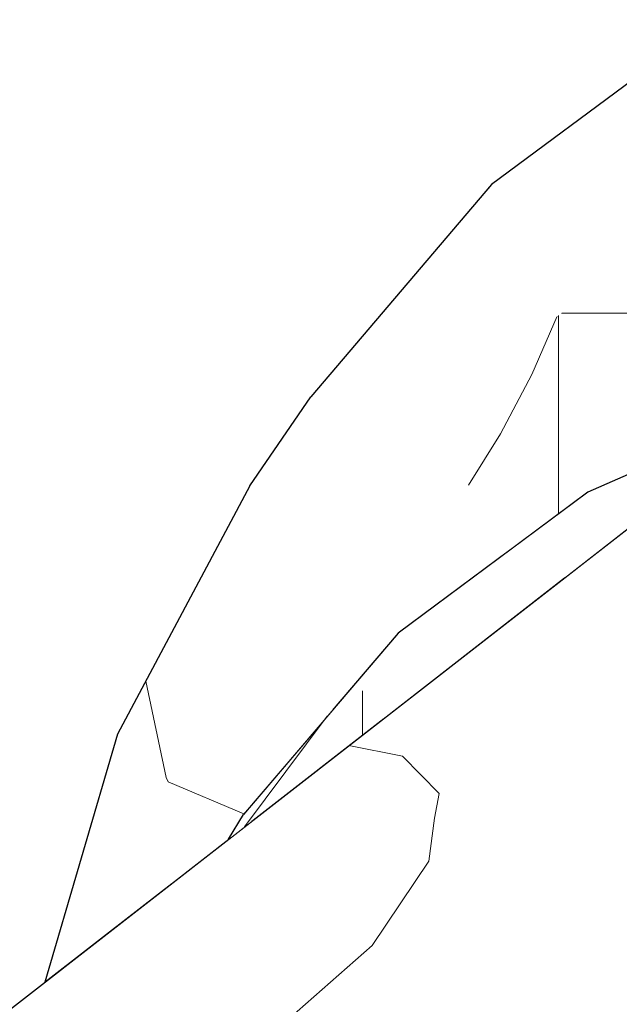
# Model space of a CAD drawing. Header units: millimetres. Extents: x -36478 to 31050, y -14811 to 11827.
# Tile 61 of 217: x -18933 to -18892, y 7422 to 7489. Entities that reach past the tile are written whole.
import ezdxf

# ---------------------------------------------------------------- set-up
doc = ezdxf.new("R2010")
doc.units = ezdxf.units.MM
doc.header["$MEASUREMENT"] = 0
doc.linetypes.add('Wipeout_Contour', pattern=[1000, 0, -1000])
doc.layers.add('Nové_Konstrukce - krov', color=7, linetype='Continuous')
doc.layers.add('Nové_Výplně - Povrchové', color=7, linetype='Continuous')

# ---------------------------------------------------------------- blocks, each defined once
blk = doc.blocks.new('výplň_2815_1', base_point=(0, 0))
at = {"color": 254, "linetype": 'Wipeout_Contour', "lineweight": 0, "ltscale": 81335.819536}
blk.add_wipeout([(-18931.342, 7423.362), (-18926.96, 7426.769), (-18925.213, 7432.715), (-18926.385, 7440.227)], dxfattribs=at).dxf.layer = 'Nové_Výplně - Povrchové'
blk = doc.blocks.new('výplň_2816_1', base_point=(0, 0))
at = {"color": 254, "linetype": 'Wipeout_Contour', "lineweight": 0, "ltscale": 60993.467634}
blk.add_wipeout([(-18926.96, 7426.769), (-18922.695, 7430.087), (-18925.213, 7432.715)], dxfattribs=at).dxf.layer = 'Nové_Výplně - Povrchové'
blk = doc.blocks.new('*X5635')
at = {"layer": 'Nové_Výplně - Povrchové', "color": 21, "linetype": 'Continuous', "lineweight": 20, "true_color": 0xffaaaa}
blk.add_line((-18917.79, 7434.812), (-18922.938, 7436.991), dxfattribs=at)
blk = doc.blocks.new('výplň_2817_1', base_point=(0, 0))
at = {"color": 254, "linetype": 'Wipeout_Contour', "lineweight": 0, "ltscale": 121967.848609}
blk.add_wipeout([(-18916.69, 7448.73), (-18925.213, 7432.715), (-18922.695, 7430.087), (-18918.845, 7433.081), (-18917.829, 7434.767), (-18911.741, 7441.902)], dxfattribs=at).dxf.layer = 'Nové_Výplně - Povrchové'
at = {"layer": 'Nové_Výplně - Povrchové', "color": 21, "linetype": 'Continuous', "lineweight": 20, "true_color": 0xffaaaa}
blk.add_blockref('*X5635', (0, 0), dxfattribs=at)
blk = doc.blocks.new('*X5637')
at = {"layer": 'Nové_Výplně - Povrchové', "color": 21, "linetype": 'Continuous', "lineweight": 20, "true_color": 0xffaaaa}
for p, q in [((-18923.091, 7437.279), (-18924.461, 7443.843)), ((-18922.938, 7436.991), (-18923.091, 7437.279))]:
    blk.add_line(p, q, dxfattribs=at)
blk = doc.blocks.new('výplň_2818_1', base_point=(0, 0))
at = {"color": 254, "linetype": 'Wipeout_Contour', "lineweight": 0, "ltscale": 81333.298679}
blk.add_wipeout([(-18926.385, 7440.227), (-18925.213, 7432.715), (-18916.69, 7448.73), (-18917.385, 7457.138)], dxfattribs=at).dxf.layer = 'Nové_Výplně - Povrchové'
at = {"layer": 'Nové_Výplně - Povrchové', "color": 21, "linetype": 'Continuous', "lineweight": 20, "true_color": 0xffaaaa}
blk.add_blockref('*X5637', (0, 0), dxfattribs=at)
blk = doc.blocks.new('výplň_2819_1', base_point=(0, 0))
at = {"color": 254, "linetype": 'Wipeout_Contour', "lineweight": 0, "ltscale": 101615.544672}
blk.add_wipeout([(-18916.69, 7448.73), (-18911.741, 7441.902), (-18907.3, 7447.108), (-18900.003, 7452.532), (-18905.224, 7462.169)], dxfattribs=at).dxf.layer = 'Nové_Výplně - Povrchové'
blk = doc.blocks.new('výplň_2820_1', base_point=(0, 0))
at = {"color": 254, "linetype": 'Wipeout_Contour', "lineweight": 0, "ltscale": 81321.008226}
blk.add_wipeout([(-18913.249, 7463.195), (-18917.385, 7457.138), (-18905.279, 7471.327), (-18900.939, 7477.623)], dxfattribs=at).dxf.layer = 'Nové_Výplně - Povrchové'
blk = doc.blocks.new('výplň_2821_1', base_point=(0, 0))
at = {"color": 254, "linetype": 'Wipeout_Contour', "lineweight": 0, "ltscale": 81289.164041}
blk.add_wipeout([(-18885.844, 7488.846), (-18900.939, 7477.623), (-18905.279, 7471.327), (-18890.433, 7482.364)], dxfattribs=at).dxf.layer = 'Nové_Výplně - Povrchové'
blk = doc.blocks.new('výplň_2822_1', base_point=(0, 0))
at = {"color": 254, "linetype": 'Wipeout_Contour', "lineweight": 0, "ltscale": 81317.263204}
blk.add_wipeout([(-18917.385, 7457.138), (-18916.69, 7448.73), (-18905.224, 7462.169), (-18905.279, 7471.327)], dxfattribs=at).dxf.layer = 'Nové_Výplně - Povrchové'
blk = doc.blocks.new('*X5647')
at = {"layer": 'Nové_Výplně - Povrchové', "color": 21, "linetype": 'Continuous', "lineweight": 20, "true_color": 0xffaaaa}
for p, q in [((-18896.386, 7468.74), (-18896.386, 7455.222)), ((-18896.192, 7468.884), (-18889.723, 7468.884)), ((-18896.479, 7468.671), (-18898.21, 7464.711)), ((-18898.21, 7464.711), (-18900.331, 7460.68)), ((-18900.331, 7460.68), (-18902.516, 7457.171))]:
    blk.add_line(p, q, dxfattribs=at)
blk = doc.blocks.new('výplň_2823_1', base_point=(0, 0))
at = {"color": 254, "linetype": 'Wipeout_Contour', "lineweight": 0, "ltscale": 101575.248018}
blk.add_wipeout([(-18891.164, 7472.622), (-18905.224, 7462.169), (-18900.003, 7452.532), (-18894.388, 7456.707), (-18886.387, 7460.233)], dxfattribs=at).dxf.layer = 'Nové_Výplně - Povrchové'
at = {"layer": 'Nové_Výplně - Povrchové', "color": 21, "linetype": 'Continuous', "lineweight": 20, "true_color": 0xffaaaa}
blk.add_blockref('*X5647', (0, 0), dxfattribs=at)
blk = doc.blocks.new('výplň_2824_1', base_point=(0, 0))
at = {"color": 254, "linetype": 'Wipeout_Contour', "lineweight": 0, "ltscale": 81286.40499}
blk.add_wipeout([(-18905.279, 7471.327), (-18905.224, 7462.169), (-18891.164, 7472.622), (-18890.433, 7482.364)], dxfattribs=at).dxf.layer = 'Nové_Výplně - Povrchové'
blk = doc.blocks.new('*X5743')
at = {"layer": 'Nové_Výplně - Povrchové', "color": 21, "linetype": 'Continuous', "lineweight": 20, "true_color": 0xffaaaa}
blk.add_line((-18912.122, 7441.455), (-18917.763, 7433.923), dxfattribs=at)
blk = doc.blocks.new('výplň_2871_1', base_point=(0, 0))
at = {"color": 254, "linetype": 'Wipeout_Contour', "lineweight": 0, "ltscale": 101620.959425}
blk.add_wipeout([(-18918.845, 7433.081), (-18917.379, 7434.221), (-18909.643, 7443.288), (-18907.3, 7447.108), (-18917.829, 7434.767)], dxfattribs=at).dxf.layer = 'Nové_Výplně - Povrchové'
at = {"layer": 'Nové_Výplně - Povrchové', "color": 21, "linetype": 'Continuous', "lineweight": 20, "true_color": 0xffaaaa}
blk.add_blockref('*X5743', (0, 0), dxfattribs=at)
blk = doc.blocks.new('*X5745')
at = {"layer": 'Nové_Výplně - Povrchové', "color": 21, "linetype": 'Continuous', "lineweight": 20, "true_color": 0xffaaaa}
blk.add_line((-18909.726, 7443.191), (-18909.726, 7440.174), dxfattribs=at)
blk = doc.blocks.new('výplň_2872_1', base_point=(0, 0))
at = {"color": 254, "linetype": 'Wipeout_Contour', "lineweight": 0, "ltscale": 81292.882363}
blk.add_wipeout([(-18909.643, 7443.288), (-18917.379, 7434.221), (-18917.34, 7434.252), (-18908.281, 7441.298)], dxfattribs=at).dxf.layer = 'Nové_Výplně - Povrchové'
at = {"layer": 'Nové_Výplně - Povrchové', "color": 21, "linetype": 'Continuous', "lineweight": 20, "true_color": 0xffaaaa}
blk.add_blockref('*X5745', (0, 0), dxfattribs=at)
blk = doc.blocks.new('výplň_2873_1', base_point=(0, 0))
at = {"color": 254, "linetype": 'Wipeout_Contour', "lineweight": 0, "ltscale": 81268.90761}
blk.add_wipeout([(-18894.388, 7456.707), (-18907.3, 7447.108), (-18909.643, 7443.288), (-18896.902, 7452.761)], dxfattribs=at).dxf.layer = 'Nové_Výplně - Povrchové'
blk = doc.blocks.new('výplň_2874_1', base_point=(0, 0))
at = {"color": 254, "linetype": 'Wipeout_Contour', "lineweight": 0, "ltscale": 81267.059932}
blk.add_wipeout([(-18896.902, 7452.761), (-18909.643, 7443.288), (-18908.281, 7441.298), (-18895.955, 7450.884)], dxfattribs=at).dxf.layer = 'Nové_Výplně - Povrchové'
blk = doc.blocks.new('výplň_2875_1', base_point=(0, 0))
at = {"color": 254, "linetype": 'Wipeout_Contour', "lineweight": 0, "ltscale": 121849.335626}
blk.add_wipeout([(-18896.902, 7452.761), (-18889.151, 7456.177), (-18886.74, 7458.052), (-18884.11, 7460.097), (-18884.452, 7461.086), (-18894.388, 7456.707)], dxfattribs=at).dxf.layer = 'Nové_Výplně - Povrchové'
blk = doc.blocks.new('výplň_2876_1', base_point=(0, 0))
at = {"color": 254, "linetype": 'Wipeout_Contour', "lineweight": 0, "ltscale": 60932.441945}
blk.add_wipeout([(-18896.902, 7452.761), (-18895.955, 7450.884), (-18889.151, 7456.177)], dxfattribs=at).dxf.layer = 'Nové_Výplně - Povrchové'
blk = doc.blocks.new('výplň_2890_1', base_point=(0, 0))
at = {"color": 254, "linetype": 'Wipeout_Contour', "lineweight": 0, "ltscale": 101467.697233}
blk.add_wipeout([(-18956.038, 7351.341), (-18955.612, 7349.378), (-18943.674, 7342.776), (-18818.946, 7439.787), (-18834.842, 7445.604)], dxfattribs=at).dxf.layer = 'Nové_Výplně - Povrchové'
blk = doc.blocks.new('výplň_2891_1', base_point=(0, 0))
at = {"color": 254, "linetype": 'Wipeout_Contour', "lineweight": 0, "ltscale": 121695.785025}
blk.add_wipeout([(-18818.946, 7439.787), (-18943.674, 7342.776), (-18940.592, 7341.072), (-18938.512, 7339.531), (-18929.923, 7333.006), (-18803.567, 7431.283)], dxfattribs=at).dxf.layer = 'Nové_Výplně - Povrchové'
blk = doc.blocks.new('výplň_2892_1', base_point=(0, 0))
at = {"color": 254, "linetype": 'Wipeout_Contour', "lineweight": 0, "ltscale": 101293.271901}
blk.add_wipeout([(-18929.923, 7333.006), (-18920.645, 7325.959), (-18916.233, 7321.527), (-18789.174, 7420.35), (-18803.567, 7431.283)], dxfattribs=at).dxf.layer = 'Nové_Výplně - Povrchové'
blk = doc.blocks.new('*X5791')
at = {"layer": 'Nové_Výplně - Povrchové', "color": 21, "linetype": 'Continuous', "lineweight": 20, "true_color": 0xffaaaa}
for p, q in [((-18866.881, 7433.014), (-18862.585, 7430.21)), ((-18862.585, 7430.21), (-18857.022, 7429.656)), ((-18891.885, 7413.567), (-18895.752, 7399.532)), ((-18923.17, 7389.234), (-18924.417, 7384.709)), ((-18924.555, 7384.209), (-18927.037, 7375.199))]:
    blk.add_line(p, q, dxfattribs=at)
blk = doc.blocks.new('výplň_2895_1', base_point=(0, 0))
at = {"color": 254, "linetype": 'Wipeout_Contour', "lineweight": 0, "ltscale": 304049.447702}
blk.add_wipeout([(-18832.06, 7460.097), (-18967.587, 7354.688), (-18963.482, 7353.186), (-18956.882, 7351.987), (-18832.062, 7449.069), (-18830.981, 7459.241), (-18827.585, 7463.274), (-18824.471, 7464.156), (-18820.886, 7462.845), (-18820.844, 7466.325), (-18820.321, 7469.228), (-18823.108, 7467.06), (-18824.318, 7476.604), (-18827.433, 7475.722), (-18830.829, 7471.689)], dxfattribs=at).dxf.layer = 'Nové_Výplně - Povrchové'
at = {"layer": 'Nové_Výplně - Povrchové', "color": 21, "linetype": 'Continuous', "lineweight": 20, "true_color": 0xffaaaa}
blk.add_blockref('*X5791', (0, 0), dxfattribs=at)
blk = doc.blocks.new('výplň_2911_1', base_point=(0, 0))
at = {"color": 254, "linetype": 'Wipeout_Contour', "lineweight": 0, "ltscale": 101503.002892}
blk.add_wipeout([(-18836.195, 7445.855), (-18956.882, 7351.987), (-18956.149, 7351.854), (-18956.038, 7351.341), (-18834.842, 7445.604)], dxfattribs=at).dxf.layer = 'Nové_Výplně - Povrchové'
blk = doc.blocks.new('*X5839')
at = {"layer": 'Nové_Výplně - Povrchové', "color": 21, "linetype": 'Continuous', "lineweight": 20, "true_color": 0xffaaaa}
for p, q in [((-18907.001, 7438.738), (-18910.649, 7439.456)), ((-18904.506, 7436.206), (-18907.001, 7438.738)), ((-18904.816, 7434.513), (-18904.506, 7436.206))]:
    blk.add_line(p, q, dxfattribs=at)
blk = doc.blocks.new('výplň_2919_1', base_point=(0, 0))
at = {"color": 254, "linetype": 'Wipeout_Contour', "lineweight": 0, "ltscale": 81338.852583}
blk.add_wipeout([(-18994.109, 7374.543), (-18984.267, 7372.718), (-18870.253, 7461.395), (-18886.74, 7458.052)], dxfattribs=at).dxf.layer = 'Nové_Výplně - Povrchové'
at = {"layer": 'Nové_Výplně - Povrchové', "color": 21, "linetype": 'Continuous', "lineweight": 20, "true_color": 0xffaaaa}
blk.add_blockref('*X5839', (0, 0), dxfattribs=at)
blk = doc.blocks.new('*X5841')
at = {"layer": 'Nové_Výplně - Povrchové', "color": 21, "linetype": 'Continuous', "lineweight": 20, "true_color": 0xffaaaa}
for p, q in [((-18905.21, 7431.604), (-18904.816, 7434.513)), ((-18909.077, 7425.85), (-18905.21, 7431.604)), ((-18915.91, 7419.841), (-18909.077, 7425.85)), ((-18918.672, 7417.913), (-18915.91, 7419.841)), ((-18921.688, 7416.001), (-18918.672, 7417.913)), ((-18924.944, 7414.114), (-18921.688, 7416.001)), ((-18928.422, 7412.262), (-18924.944, 7414.114)), ((-18941.431, 7406.035), (-18916.468, 7411.818)), ((-18932.104, 7410.456), (-18928.422, 7412.262)), ((-18935.97, 7408.704), (-18932.104, 7410.456)), ((-18940, 7407.015), (-18935.97, 7408.704)), ((-18940.339, 7406.884), (-18940, 7407.015)), ((-18944.174, 7403.902), (-18944.174, 7396.857)), ((-18944.174, 7396.857), (-18944.174, 7390.269)), ((-18972.716, 7381.702), (-18947.753, 7387.485))]:
    blk.add_line(p, q, dxfattribs=at)
blk = doc.blocks.new('výplň_2920_1', base_point=(0, 0))
at = {"color": 254, "linetype": 'Wipeout_Contour', "lineweight": 0, "ltscale": 122007.585955}
blk.add_wipeout([(-18984.267, 7372.718), (-18981.07, 7372.126), (-18977.184, 7369.757), (-18976.05, 7365.477), (-18852.726, 7461.395), (-18870.253, 7461.395)], dxfattribs=at).dxf.layer = 'Nové_Výplně - Povrchové'
at = {"layer": 'Nové_Výplně - Povrchové', "color": 21, "linetype": 'Continuous', "lineweight": 20, "true_color": 0xffaaaa}
blk.add_blockref('*X5841', (0, 0), dxfattribs=at)
blk = doc.blocks.new('výplň_2921_1', base_point=(0, 0))
at = {"color": 254, "linetype": 'Wipeout_Contour', "lineweight": 0, "ltscale": 121931.795153}
blk.add_wipeout([(-18976.05, 7365.477), (-18974.393, 7359.227), (-18973.159, 7356.727), (-18967.587, 7354.688), (-18834.69, 7458.052), (-18852.726, 7461.395)], dxfattribs=at).dxf.layer = 'Nové_Výplně - Povrchové'

msp = doc.modelspace()

# ---------------------------------------------------------------- block references
at = {"layer": 'Nové_Výplně - Povrchové', "color": 21, "linetype": 'Continuous', "lineweight": 20, "true_color": 0xffaaaa}
msp.add_blockref('výplň_2815_1', (0, 0), dxfattribs=at)

# ---------------------------------------------------------------- next in the draw order: block references
msp.add_blockref('výplň_2816_1', (0, 0), dxfattribs=at)

# ---------------------------------------------------------------- next in the draw order: block references
msp.add_blockref('výplň_2817_1', (0, 0), dxfattribs=at)

# ---------------------------------------------------------------- next in the draw order: block references
msp.add_blockref('výplň_2818_1', (0, 0), dxfattribs=at)

# ---------------------------------------------------------------- next in the draw order: block references
msp.add_blockref('výplň_2819_1', (0, 0), dxfattribs=at)

# ---------------------------------------------------------------- next in the draw order: block references
for name in ['výplň_2820_1', 'výplň_2871_1']:
    msp.add_blockref(name, (0, 0), dxfattribs=at)

# ---------------------------------------------------------------- next in the draw order: block references
for name in ['výplň_2821_1', 'výplň_2872_1']:
    msp.add_blockref(name, (0, 0), dxfattribs=at)

# ---------------------------------------------------------------- next in the draw order: block references
msp.add_blockref('výplň_2822_1', (0, 0), dxfattribs=at)

# ---------------------------------------------------------------- next in the draw order: block references
msp.add_blockref('výplň_2823_1', (0, 0), dxfattribs=at)

# ---------------------------------------------------------------- next in the draw order: block references
for name in ['výplň_2824_1', 'výplň_2873_1']:
    msp.add_blockref(name, (0, 0), dxfattribs=at)

# ---------------------------------------------------------------- next in the draw order: linework, layer by layer
at = {"layer": 'Nové_Konstrukce - krov', "color": 1, "linetype": 'Continuous', "lineweight": 25}
msp.add_line((-18885.844, 7488.846), (-18900.939, 7477.623), dxfattribs=at)

# ---------------------------------------------------------------- next in the draw order: block references
at = {"layer": 'Nové_Výplně - Povrchové', "color": 21, "linetype": 'Continuous', "lineweight": 20, "true_color": 0xffaaaa}
msp.add_blockref('výplň_2874_1', (0, 0), dxfattribs=at)

# ---------------------------------------------------------------- next in the draw order: block references
for name in ['výplň_2875_1', 'výplň_2890_1']:
    msp.add_blockref(name, (0, 0), dxfattribs=at)

# ---------------------------------------------------------------- next in the draw order: block references
for name in ['výplň_2876_1', 'výplň_2891_1']:
    msp.add_blockref(name, (0, 0), dxfattribs=at)

# ---------------------------------------------------------------- next in the draw order: block references
msp.add_blockref('výplň_2892_1', (0, 0), dxfattribs=at)

# ---------------------------------------------------------------- next in the draw order: block references
msp.add_blockref('výplň_2895_1', (0, 0), dxfattribs=at)

# ---------------------------------------------------------------- next in the draw order: linework, layer by layer
at = {"layer": 'Nové_Konstrukce - krov', "color": 1, "linetype": 'Continuous', "lineweight": 25}
msp.add_line((-18900.939, 7477.623), (-18913.249, 7463.195), dxfattribs=at)

# ---------------------------------------------------------------- next in the draw order: block references
at = {"layer": 'Nové_Výplně - Povrchové', "color": 21, "linetype": 'Continuous', "lineweight": 20, "true_color": 0xffaaaa}
msp.add_blockref('výplň_2911_1', (0, 0), dxfattribs=at)

# ---------------------------------------------------------------- next in the draw order: block references
msp.add_blockref('výplň_2919_1', (0, 0), dxfattribs=at)

# ---------------------------------------------------------------- next in the draw order: block references
msp.add_blockref('výplň_2920_1', (0, 0), dxfattribs=at)

# ---------------------------------------------------------------- next in the draw order: block references
msp.add_blockref('výplň_2921_1', (0, 0), dxfattribs=at)

# ---------------------------------------------------------------- next in the draw order: linework, layer by layer
at = {"layer": 'Nové_Konstrukce - krov', "color": 1, "linetype": 'Continuous', "lineweight": 25}
for p, q in [((-18917.385, 7457.138), (-18913.249, 7463.195)), ((-18884.452, 7461.086), (-18894.388, 7456.707)), ((-18994.109, 7374.543), (-18886.74, 7458.052)), ((-18917.385, 7457.138), (-18926.385, 7440.227)), ((-18894.388, 7456.707), (-18907.3, 7447.108)), ((-18907.3, 7447.108), (-18917.829, 7434.767)), ((-18926.385, 7440.227), (-18931.342, 7423.362)), ((-18918.845, 7433.081), (-18917.829, 7434.767))]:
    msp.add_line(p, q, dxfattribs=at)

doc.saveas('drawing.dxf')
